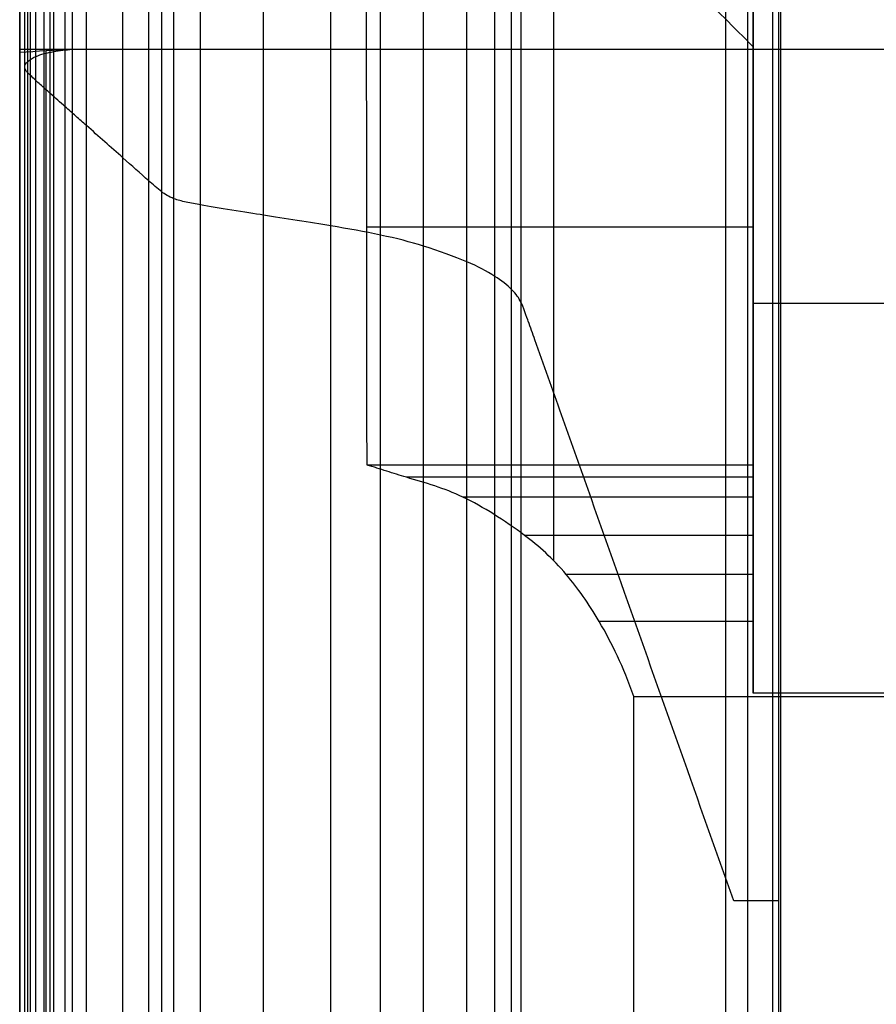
# Model space of a CAD drawing. Header units: millimetres. Extents: x -2558 to -458, y -1100 to -49.
# Tile 17 of 109: x -2558 to -2413, y -390 to -224. Entities that reach past the tile are written whole.
import ezdxf

# ---------------------------------------------------------------- set-up
doc = ezdxf.new("R2010")
doc.units = ezdxf.units.MM
doc.layers.add('patt2$Calque 20', color=7, linetype='Continuous', true_color=0xf24ad7)
doc.layers.add('patt2$SOLIDEE', color=7, linetype='Continuous', true_color=0x3100ff)

msp = doc.modelspace()

# ---------------------------------------------------------------- linework, layer by layer
at = {"layer": 'patt2$Calque 20'}
for p, q in [((-2467.85, -149.01, -273.24), (-2467.85, -315.58, -273.24)), ((-2434.2, -337.95, -240.39), (-2434.2, -176.9, -240.39)), ((-2434.2, -176.9, -311.33), (-2434.2, -304.8, -311.33)), ((-2438.86, -178, -201.83), (-2438.86, -1089.12, -201.83)), ((-2429.59, -178, -195.59), (-2429.59, -1089.12, -195.59)), ((-2434.2, -259.36, -350.79), (-2499.33, -259.36, -350.79)), ((-2434.2, -272.23, -350.76), (-2434.2, -272.23, -240.39)), ((-2406.92, -272.23, -240.39), (-2434.2, -272.23, -240.39)), ((-2434.2, -299.48, -350.69), (-2499.29, -299.48, -350.69)), ((-2434.2, -301.55, -334.33), (-2492.65, -301.55, -334.33)), ((-2434.2, -304.88, -310.94), (-2483.15, -304.88, -310.94)), ((-2434.2, -311.33, -285.28), (-2472.73, -311.33, -285.28)), ((-2434.2, -317.92, -267.99), (-2465.72, -317.92, -267.99)), ((-2434.2, -325.87, -254.32), (-2460.16, -325.87, -254.32)), ((-2454.31, -338.52, -239.89), (-2269.17, -338.52, -239.89))]:
    msp.add_line(p, q, dxfattribs=at)
for points, degree in [([(-2434.2, -176.9, -350.87), (-2434.2, -202.93, -350.87), (-2434.2, -228.97, -350.87)], 2), ([(-2435.18, -178, -197.29), (-2435.18, -633.56, -197.29), (-2435.18, -1089.12, -197.29)], 2), ([(-2499.29, -299.48, -350.69), (-2499.32, -272.74, -350.76), (-2499.34, -245.99, -350.83), (-2499.37, -219.25, -350.9)], 3), ([(-2443.92, -219.25, -350.9), (-2440.68, -222.49, -350.89), (-2437.44, -225.73, -350.88), (-2434.2, -228.97, -350.87)], 3), ([(-2434.2, -228.97, -350.87), (-2434.2, -264.23, -350.78), (-2434.2, -299.48, -350.69)], 2), ([(-2454.54, -921.26, -240.46), (-2454.46, -727.01, -240.27), (-2454.39, -532.77, -240.08), (-2454.31, -338.52, -239.89)], 3), ([(-2406.92, -337.95, -240.39), (-2420.56, -337.95, -240.39), (-2434.2, -337.95, -240.39)], 2)]:
    msp.add_open_spline(points, degree=degree, dxfattribs=at)
for points, knots in [([(-2454.31, -338.52, -239.89), (-2456.09, -333.45, -244.27), (-2457.97, -329.59, -248.91), (-2460.16, -325.87, -254.32), (-2461.99, -322.79, -258.81), (-2463.74, -320.26, -263.12), (-2465.72, -317.92, -267.99), (-2466.87, -316.55, -270.84), (-2467.99, -315.39, -273.59), (-2470.35, -313.21, -279.4), (-2471.54, -312.23, -282.35), (-2472.73, -311.33, -285.28), (-2474.41, -310.07, -289.4), (-2476.22, -308.84, -293.86), (-2479.62, -306.72, -302.24), (-2481.43, -305.7, -306.7), (-2483.15, -304.88, -310.94), (-2484.75, -304.12, -314.88), (-2486.28, -303.53, -318.65), (-2489.47, -302.47, -326.51), (-2491.06, -302.03, -330.43), (-2492.65, -301.55, -334.33), (-2493.76, -301.22, -337.06), (-2494.86, -300.87, -339.79), (-2496.52, -300.34, -343.88), (-2497.08, -300.16, -345.24), (-2497.91, -299.9, -347.28), (-2498.18, -299.81, -347.97), (-2498.6, -299.68, -348.99), (-2498.74, -299.63, -349.33), (-2498.94, -299.57, -349.84), (-2499.01, -299.55, -350.01), (-2499.12, -299.52, -350.27), (-2499.25, -299.48, -350.6), (-2499.29, -299.48, -350.69)], [0, 0, 0, 0, 20.17415, 20.17415, 20.17415, 36.977075, 36.977075, 36.977075, 46.982588, 46.982588, 56.777302, 56.777302, 56.777302, 70.975305, 70.975305, 85.236666, 85.236666, 85.236666, 98.075449, 98.075449, 110.70512, 110.70512, 110.70512, 119.725873, 119.725873, 124.236333, 124.236333, 126.491599, 126.491599, 127.619267, 127.619267, 128.183133, 128.183133, 128.483697, 128.483697, 128.483697, 128.483697]), ([(-2434.2, -299.48, -350.69), (-2434.2, -299.49, -350.18), (-2434.2, -301.74, -333.86), (-2434.2, -303.99, -312.21), (-2434.2, -311.58, -282.96), (-2434.2, -317.68, -267.59), (-2434.2, -325.1, -254.79), (-2434.2, -332.67, -245.05), (-2434.2, -337.95, -240.39)], [191.374996, 191.374996, 191.374996, 191.374996, 211.450458, 231.525921, 251.601383, 271.676846, 291.752308, 311.139836, 311.139836, 311.139836, 311.139836])]:
    msp.add_open_spline(points, degree=3, knots=knots, dxfattribs=at)
at = {"layer": 'patt2$SOLIDEE'}
for points, degree in [([(-2556.98, -232.39, 340.58), (-2556.98, -140.88, 340.58), (-2556.98, -49.37, 340.58)], 2), ([(-2556.45, -231.43, 343.73), (-2556.45, -140.49, 343.73), (-2556.45, -49.55, 343.73)], 2), ([(-2555.98, -233.82, 335.84), (-2555.98, -141.92, 335.84), (-2555.98, -50.01, 335.84)], 2), ([(-2555.08, -230.61, 346.47), (-2555.08, -140.76, 346.47), (-2555.08, -50.92, 346.47)], 2), ([(-2553.71, -230.13, 348.04), (-2553.71, -141.21, 348.04), (-2553.71, -52.29, 348.04)], 2), ([(-2552.66, -236.85, 325.82), (-2552.66, -145.09, 325.82), (-2552.66, -53.34, 325.82)], 2), ([(-2552.08, -229.79, 349.19), (-2552.08, -141.85, 349.19), (-2552.08, -53.92, 349.19)], 2), ([(-2550.15, -239.07, 318.45), (-2550.15, -147.46, 318.45), (-2550.15, -55.85, 318.45)], 2), ([(-2546.56, -242.26, 307.91), (-2546.56, -150.85, 307.91), (-2546.56, -59.44, 307.91)], 2), ([(-2540.42, -247.71, 289.88), (-2540.42, -156.64, 289.88), (-2540.42, -65.58, 289.88)], 2), ([(-2536.05, -251.58, 277.06), (-2536.05, -160.76, 277.06), (-2536.05, -69.94, 277.06)], 2), ([(-2533.88, -253.43, 270.95), (-2533.88, -162.77, 270.95), (-2533.88, -72.12, 270.95)], 2), ([(-2531.82, -254.58, 267.12), (-2531.82, -164.38, 267.12), (-2531.82, -74.18, 267.12)], 2), ([(-2527.33, -255.63, 263.64), (-2527.33, -167.15, 263.64), (-2527.33, -78.67, 263.64)], 2), ([(-2516.74, -257.35, 257.97), (-2516.74, -173.3, 257.97), (-2516.74, -89.26, 257.97)], 2), ([(-2505.38, -259.16, 251.96), (-2505.38, -179.89, 251.96), (-2505.38, -100.61, 251.96)], 2), ([(-2497, -260.71, 246.83), (-2497, -184.86, 246.83), (-2497, -109, 246.83)], 2), ([(-2489.76, -262.58, 240.65), (-2489.76, -189.41, 240.65), (-2489.76, -116.24, 240.65)], 2), ([(-2482.48, -265.21, 231.93), (-2482.48, -194.36, 231.93), (-2482.48, -123.51, 231.93)], 2), ([(-2477.75, -267.67, 223.79), (-2477.75, -197.96, 223.79), (-2477.75, -128.25, 223.79)], 2), ([(-2474.92, -269.91, 216.39), (-2474.92, -200.49, 216.39), (-2474.92, -131.08, 216.39)], 2), ([(-2473.32, -272.08, 209.21), (-2473.32, -202.38, 209.21), (-2473.32, -132.68, 209.21)], 2), ([(-2430.89, -373, -195.64), (-2430.89, -274.07, -195.64), (-2430.89, -175.15, -195.64)], 2), ([(-2429.89, -372.96, -195.64), (-2429.89, -274.53, -195.64), (-2429.89, -176.1, -195.64)], 2), ([(-2557.82, -229.37, 350.56), (-2557.82, -216.48, 350.56), (-2557.82, -203.59, 350.56)], 2), ([(-2548.95, -203.59, 350.56), (-2548.95, -216.48, 350.56), (-2548.95, -229.37, 350.56)], 2), ([(-2548.95, -203.59, 350.56), (-2548.95, -216.48, 350.56), (-2548.95, -229.37, 350.56)], 2), ([(-2557.82, -204.19, 348.64), (-2557.82, -217.07, 348.64), (-2557.82, -229.95, 348.64)], 2), ([(-2557.82, -1099.37, 350.56), (-2557.82, -664.37, 350.56), (-2557.82, -229.37, 350.56)], 2), ([(-2548.95, -229.37, 350.56), (-2551.91, -229.57, 349.92), (-2554.86, -229.76, 349.28), (-2557.82, -229.95, 348.64)], 3), ([(-2557.82, -229.37, 350.56), (-2553.38, -229.37, 350.56), (-2548.95, -229.37, 350.56)], 2), ([(-2557.82, -229.95, 348.64), (-2557.82, -229.66, 349.6), (-2557.82, -229.37, 350.56)], 2), ([(-2557.82, -229.37, 350.56), (-2553.38, -229.37, 350.56), (-2548.95, -229.37, 350.56)], 2), ([(-2557.82, -229.95, 348.64), (-2557.82, -229.66, 349.6), (-2557.82, -229.37, 350.56)], 2), ([(-2557.82, -229.95, 348.64), (-2557.82, -664.66, 348.64), (-2557.82, -1099.37, 348.64)], 2), ([(-2555.08, -1099.37, 346.47), (-2555.08, -664.99, 346.47), (-2555.08, -230.61, 346.47)], 2), ([(-2553.71, -1099.37, 348.04), (-2553.71, -664.75, 348.04), (-2553.71, -230.13, 348.04)], 2), ([(-2553.38, -1099.37, 349.6), (-2553.38, -664.52, 349.6), (-2553.38, -229.66, 349.6)], 2), ([(-2552.08, -1099.37, 349.19), (-2552.08, -664.58, 349.19), (-2552.08, -229.79, 349.19)], 2), ([(-2548.95, -229.37, 350.56), (-2469.11, -229.37, 350.56), (-2389.26, -229.37, 350.56)], 2), ([(-2548.95, -229.37, 350.56), (-2548.95, -656.87, 350.56), (-2548.95, -1084.37, 350.56)], 2), ([(-2556.45, -1099.37, 343.73), (-2556.45, -665.4, 343.73), (-2556.45, -231.43, 343.73)], 2), ([(-2556.98, -1099.37, 340.58), (-2556.98, -665.88, 340.58), (-2556.98, -232.39, 340.58)], 2), ([(-2555.98, -1099.37, 335.84), (-2555.98, -666.59, 335.84), (-2555.98, -233.82, 335.84)], 2), ([(-2552.66, -1099.37, 325.82), (-2552.66, -668.11, 325.82), (-2552.66, -236.85, 325.82)], 2), ([(-2550.15, -1099.37, 318.45), (-2550.15, -669.22, 318.45), (-2550.15, -239.07, 318.45)], 2), ([(-2546.56, -1099.37, 307.91), (-2546.56, -670.81, 307.91), (-2546.56, -242.26, 307.91)], 2), ([(-2540.42, -1099.37, 289.88), (-2540.42, -673.54, 289.88), (-2540.42, -247.71, 289.88)], 2), ([(-2536.05, -1099.37, 277.06), (-2536.05, -675.47, 277.06), (-2536.05, -251.58, 277.06)], 2), ([(-2533.88, -1099.37, 270.95), (-2533.88, -676.4, 270.95), (-2533.88, -253.43, 270.95)], 2), ([(-2531.82, -1099.37, 267.12), (-2531.82, -676.98, 267.12), (-2531.82, -254.58, 267.12)], 2), ([(-2527.33, -1099.37, 263.64), (-2527.33, -677.5, 263.64), (-2527.33, -255.63, 263.64)], 2), ([(-2516.74, -1099.37, 257.97), (-2516.74, -678.36, 257.97), (-2516.74, -257.35, 257.97)], 2), ([(-2505.38, -1099.37, 251.96), (-2505.38, -679.27, 251.96), (-2505.38, -259.16, 251.96)], 2), ([(-2497, -1099.37, 246.83), (-2497, -680.04, 246.83), (-2497, -260.71, 246.83)], 2), ([(-2489.76, -1099.37, 240.65), (-2489.76, -680.98, 240.65), (-2489.76, -262.58, 240.65)], 2), ([(-2482.48, -1099.37, 231.93), (-2482.48, -682.29, 231.93), (-2482.48, -265.21, 231.93)], 2), ([(-2477.75, -1099.37, 223.79), (-2477.75, -683.52, 223.79), (-2477.75, -267.67, 223.79)], 2), ([(-2474.92, -1099.37, 216.39), (-2474.92, -684.64, 216.39), (-2474.92, -269.91, 216.39)], 2), ([(-2473.32, -1099.37, 209.21), (-2473.32, -685.72, 209.21), (-2473.32, -272.08, 209.21)], 2), ([(-2429.89, -372.96, -195.64), (-2432.59, -372.96, -170.44), (-2435.12, -372.96, -146.82), (-2437.48, -372.96, -124.68)], 3), ([(-2430.89, -1099.41, -195.64), (-2430.89, -736.2, -195.64), (-2430.89, -373, -195.64)], 2), ([(-2429.89, -1099.37, -195.64), (-2429.89, -736.16, -195.64), (-2429.89, -372.96, -195.64)], 2)]:
    msp.add_open_spline(points, degree=degree, dxfattribs=at)
msp.add_open_spline([(-2437.48, -372.96, -124.68), (-2443.44, -356.14, -69.03), (-2449.39, -339.33, -13.38), (-2458.32, -314.11, 70.1), (-2461.3, -305.7, 97.92), (-2465.77, -293.09, 139.66), (-2467.26, -288.89, 153.57), (-2469.5, -282.58, 174.44), (-2470.25, -280.48, 181.4), (-2471.37, -277.33, 191.83), (-2471.75, -276.28, 195.31), (-2472.29, -274.78, 200.28), (-2473.09, -272.53, 207.72), (-2473.32, -272.08, 209.21), (-2473.7, -271.3, 211.8), (-2474.15, -270.66, 213.89), (-2474.92, -269.91, 216.39), (-2475.68, -269.15, 218.9), (-2476.64, -268.39, 221.4), (-2477.75, -267.67, 223.79), (-2479.1, -266.79, 226.7), (-2480.61, -266.01, 229.29), (-2482.48, -265.21, 231.93), (-2484.55, -264.33, 234.84), (-2487.25, -263.36, 238.08), (-2489.76, -262.58, 240.65), (-2492.05, -261.87, 243), (-2494.29, -261.29, 244.93), (-2497, -260.71, 246.83), (-2499.69, -260.14, 248.73), (-2502.49, -259.64, 250.36), (-2505.38, -259.16, 251.96), (-2508.83, -258.59, 253.86), (-2513.24, -257.9, 256.15), (-2516.74, -257.35, 257.97), (-2519.59, -256.9, 259.45), (-2524.56, -256.12, 262.02), (-2527.33, -255.63, 263.64), (-2528.13, -255.49, 264.11), (-2529, -255.33, 264.64), (-2530.55, -254.99, 265.76), (-2531.21, -254.82, 266.34), (-2531.82, -254.58, 267.12), (-2532.72, -254.24, 268.27), (-2533.34, -253.83, 269.61), (-2533.88, -253.43, 270.95), (-2534.56, -252.91, 272.65), (-2535.47, -252.1, 275.33), (-2536.05, -251.58, 277.06), (-2537.51, -250.29, 281.33), (-2538.96, -249, 285.61), (-2540.42, -247.71, 289.88), (-2542.46, -245.89, 295.89), (-2544.51, -244.07, 301.9), (-2546.56, -242.26, 307.91), (-2547.16, -241.73, 309.67), (-2547.75, -241.2, 311.42), (-2548.95, -240.13, 314.94), (-2549.55, -239.6, 316.69), (-2550.15, -239.07, 318.45), (-2550.98, -238.33, 320.91), (-2551.82, -237.59, 323.36), (-2552.66, -236.85, 325.82), (-2553.22, -236.34, 327.48), (-2553.79, -235.84, 329.15), (-2554.86, -234.88, 332.33), (-2555.51, -234.28, 334.32), (-2555.98, -233.82, 335.84), (-2556.21, -233.6, 336.58), (-2556.46, -233.34, 337.43), (-2556.85, -232.86, 339.01), (-2556.98, -232.64, 339.73), (-2556.98, -232.39, 340.58), (-2556.98, -232.06, 341.65), (-2556.8, -231.74, 342.72), (-2556.45, -231.44, 343.73), (-2556.13, -231.16, 344.66), (-2555.62, -230.86, 345.65), (-2555.08, -230.61, 346.47), (-2554.67, -230.42, 347.08), (-2554.27, -230.28, 347.55), (-2553.71, -230.13, 348.04), (-2553.19, -230, 348.49), (-2552.68, -229.89, 348.85), (-2552.08, -229.79, 349.19), (-2551.12, -229.62, 349.73), (-2549.99, -229.49, 350.18), (-2548.95, -229.37, 350.56)], degree=3, knots=[0, 0, 0, 0, 178.49912, 178.49912, 267.748695, 267.748695, 312.373506, 312.373506, 334.685945, 334.685945, 345.842206, 345.842206, 350.639616, 350.639616, 350.639616, 358.324552, 358.324552, 358.324552, 366.563061, 366.563061, 366.563061, 376.324184, 376.324184, 376.324184, 388.007151, 388.007151, 388.007151, 397.733838, 397.733838, 397.733838, 407.694934, 407.694934, 407.694934, 420.672292, 420.672292, 420.672292, 432.812836, 432.812836, 432.812836, 435.608252, 435.608252, 438.630823, 438.630823, 438.630823, 443.164759, 443.164759, 443.164759, 449.916616, 449.916616, 449.916616, 463.997175, 463.997175, 463.997175, 483.808057, 483.808057, 483.808057, 489.600375, 489.600375, 495.392693, 495.392693, 495.392693, 503.484321, 503.484321, 503.484321, 509.255335, 509.255335, 514.476509, 514.476509, 514.476509, 516.891079, 516.891079, 519.550581, 519.550581, 519.550581, 522.909328, 522.909328, 522.909328, 526.095233, 526.095233, 526.095233, 528.249892, 528.249892, 528.249892, 530.278631, 530.278631, 530.278631, 533.72865, 533.72865, 533.72865, 533.72865], dxfattribs=at)

doc.saveas('drawing.dxf')
